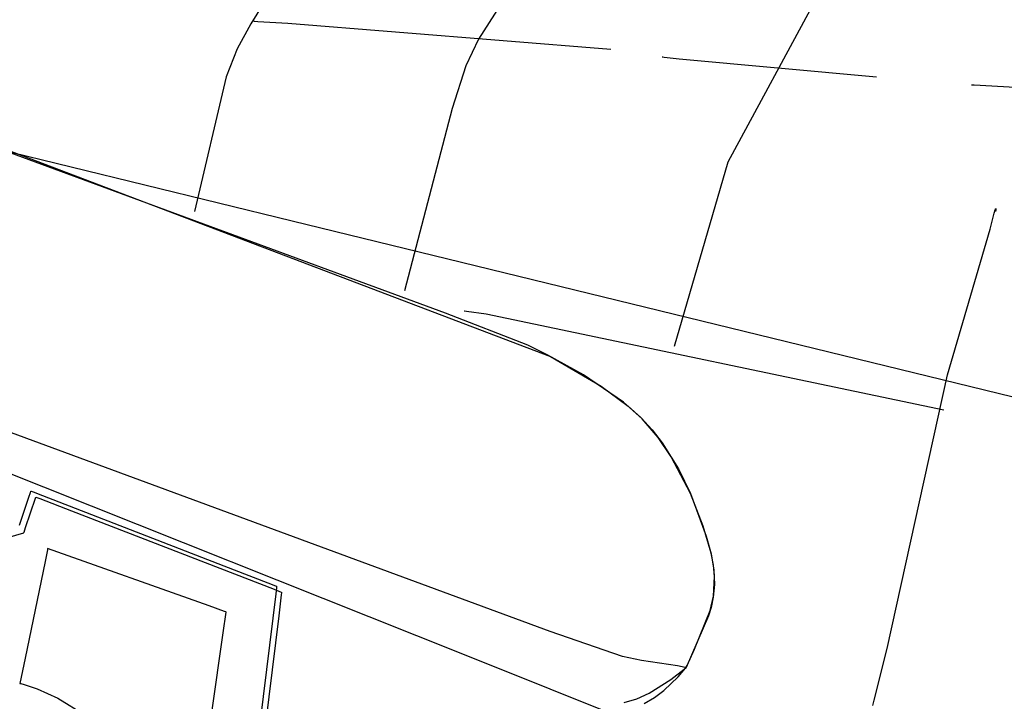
# Model space of a CAD drawing. Extents: x -3.81 to 3.8, y -2.54 to 5.19.
# Tile 66 of 93: x 0.37 to 1.11, y 0.12 to 0.63. Entities that reach past the tile are written whole.
import ezdxf

# ---------------------------------------------------------------- set-up
doc = ezdxf.new("R2010")
doc.units = 0

msp = doc.modelspace()

# ---------------------------------------------------------------- linework, layer by layer
at = {"layer": 'Layer 1', "color": 7, "linetype": 'CONTINUOUS'}
for p, q in [((0.569252, 0.664114), (0.54629, 0.626708)), ((0.73813, 0.649299), (0.71628, 0.615228)), ((0.972193, 0.652264), (0.902566, 0.52338)), ((0.54629, 0.626708), (0.53592, 0.607866)), ((0.548512, 0.628559), (0.548512, 0.628559)), ((0.548512, 0.628559), (0.548512, 0.628559)), ((0.548512, 0.628559), (0.548512, 0.628559)), ((0.548512, 0.628559), (0.548512, 0.628559)), ((0.548512, 0.628559), (0.548512, 0.628559)), ((0.548512, 0.628559), (0.548513, 0.628559)), ((0.548513, 0.628559), (0.548515, 0.628559)), ((0.548515, 0.628559), (0.548525, 0.628558)), ((0.548525, 0.628558), (0.548634, 0.628553)), ((0.548634, 0.628553), (0.549169, 0.628526)), ((0.549169, 0.628526), (0.551445, 0.62841)), ((0.551445, 0.62841), (0.574004, 0.627263)), ((0.574004, 0.627263), (0.815161, 0.607819)), ((0.69181, 0.410507), (0.114721, 0.622933)), ((0.71628, 0.615228), (0.706883, 0.595136)), ((0.53592, 0.607866), (0.527772, 0.587079)), ((0.077626, 0.6013), (0.577151, 0.479427)), ((0.853681, 0.601894), (0.853681, 0.601894)), ((0.853681, 0.601894), (0.853681, 0.601894)), ((0.853681, 0.601894), (0.853681, 0.601894)), ((0.853681, 0.601894), (0.853681, 0.601894)), ((0.853681, 0.601894), (0.853681, 0.601894)), ((0.853681, 0.601894), (0.853682, 0.601894)), ((0.853682, 0.601894), (0.853683, 0.601894)), ((0.853683, 0.601894), (0.853688, 0.601893)), ((0.853688, 0.601893), (0.853741, 0.601887)), ((0.853741, 0.601887), (0.854004, 0.60186)), ((0.854004, 0.60186), (0.855123, 0.601745)), ((0.855123, 0.601745), (0.866211, 0.600598)), ((0.866211, 0.600598), (1.013673, 0.587079)), ((0.706883, 0.595136), (0.696654, 0.563378)), ((0.527772, 0.587079), (0.504071, 0.486346)), ((1.08478, 0.581154), (1.08478, 0.581154)), ((1.08478, 0.581154), (1.08478, 0.581154)), ((1.08478, 0.581154), (1.08478, 0.581154)), ((1.08478, 0.581154), (1.08478, 0.581154)), ((1.08478, 0.581154), (1.08478, 0.581154)), ((1.08478, 0.581154), (1.08478, 0.581154)), ((1.08478, 0.581154), (1.08478, 0.581154)), ((1.08478, 0.581154), (1.084781, 0.581153)), ((1.084781, 0.581153), (1.084788, 0.581153)), ((1.084788, 0.581153), (1.084827, 0.581151)), ((1.084827, 0.581151), (1.084997, 0.581141)), ((1.084997, 0.581141), (1.086791, 0.581035)), ((1.086791, 0.581035), (1.135146, 0.578193)), ((0.696654, 0.563378), (0.661098, 0.427087)), ((0.331011, 0.544977), (0.770244, 0.377992)), ((0.902566, 0.52338), (0.862567, 0.38561)), ((1.101727, 0.485035), (1.102473, 0.487571)), ((1.102473, 0.487571), (1.102688, 0.488203)), ((1.10279, 0.487636), (1.102555, 0.486346)), ((1.102688, 0.488203), (1.102763, 0.488388)), ((1.102763, 0.488388), (1.102818, 0.488497)), ((1.102883, 0.488366), (1.10279, 0.487636)), ((1.102818, 0.488497), (1.102829, 0.488513)), ((1.102829, 0.488513), (1.102839, 0.488525)), ((1.102839, 0.488525), (1.102843, 0.488529)), ((1.102843, 0.488529), (1.102848, 0.488533)), ((1.102848, 0.488533), (1.102852, 0.488535)), ((1.102852, 0.488535), (1.102853, 0.488536)), ((1.102853, 0.488536), (1.102855, 0.488537)), ((1.102855, 0.488537), (1.102857, 0.488537)), ((1.102857, 0.488537), (1.102859, 0.488537)), ((1.102859, 0.488537), (1.102861, 0.488537)), ((1.102861, 0.488537), (1.102862, 0.488537)), ((1.102862, 0.488537), (1.102864, 0.488536)), ((1.102864, 0.488536), (1.102865, 0.488535)), ((1.102865, 0.488535), (1.102867, 0.488534)), ((1.102867, 0.488534), (1.102868, 0.488533)), ((1.102868, 0.488533), (1.102869, 0.488532)), ((1.102869, 0.488532), (1.102872, 0.488528)), ((1.102872, 0.488528), (1.102874, 0.488524)), ((1.102874, 0.488524), (1.102876, 0.488519)), ((1.102876, 0.488519), (1.102879, 0.488506)), ((1.102879, 0.488506), (1.102884, 0.488471)), ((1.102884, 0.488471), (1.102883, 0.488366)), ((-0.117261, 0.483034), (0.704331, 0.155883)), ((0.577151, 0.479427), (1.854069, 0.167888)), ((1.098559, 0.473084), (1.101727, 0.485035)), ((1.066874, 0.364406), (1.098559, 0.473084)), ((0.705539, 0.412276), (0.705539, 0.412276)), ((0.705539, 0.412276), (0.705539, 0.412276)), ((0.705539, 0.412276), (0.705539, 0.412276)), ((0.705539, 0.412276), (0.705539, 0.412276)), ((0.705539, 0.412276), (0.705539, 0.412276)), ((0.705539, 0.412276), (0.70554, 0.412276)), ((0.70554, 0.412276), (0.705541, 0.412275)), ((0.705541, 0.412275), (0.705548, 0.412274)), ((0.705548, 0.412274), (0.705616, 0.412265)), ((0.705616, 0.412265), (0.705953, 0.412219)), ((0.705953, 0.412219), (0.7074, 0.412022)), ((0.7074, 0.412022), (0.722186, 0.40995)), ((0.753188, 0.386524), (0.69181, 0.410507)), ((0.722186, 0.40995), (1.064039, 0.338205)), ((0.768153, 0.379132), (0.753188, 0.386524)), ((0.794712, 0.364292), (0.768153, 0.379132)), ((0.770244, 0.377992), (0.808123, 0.355901)), ((0.82465, 0.343945), (0.794712, 0.364292)), ((1.021678, 0.159969), (1.066874, 0.364406)), ((0.808123, 0.355901), (0.82827, 0.340984)), ((0.838589, 0.331553), (0.82465, 0.343945)), ((0.82827, 0.340984), (0.837644, 0.332491)), ((0.837644, 0.332491), (0.84617, 0.323283)), ((0.850617, 0.317601), (0.838589, 0.331553)), ((0.769863, 0.172499), (0.362616, 0.322725)), ((0.84617, 0.323283), (0.853595, 0.313418)), ((0.860402, 0.303053), (0.850617, 0.317601)), ((0.853595, 0.313418), (0.865715, 0.294007)), ((0.874862, 0.27566), (0.860402, 0.303053)), ((0.865715, 0.294007), (0.87484, 0.275709)), ((0.373387, 0.252071), (0.380323, 0.272874)), ((0.377966, 0.250246), (0.38529, 0.272218)), ((0.380323, 0.272874), (0.38154, 0.276524)), ((0.38154, 0.276524), (0.381818, 0.277359)), ((0.381818, 0.277359), (0.381845, 0.277441)), ((0.381845, 0.277441), (0.381852, 0.277462)), ((0.381852, 0.277462), (0.381854, 0.277467)), ((0.381854, 0.277467), (0.381854, 0.277468)), ((0.381854, 0.277468), (0.381854, 0.277468)), ((0.381854, 0.277468), (0.381854, 0.277468)), ((0.381854, 0.277468), (0.381854, 0.277468)), ((0.381854, 0.277468), (0.381855, 0.277468)), ((0.381855, 0.277468), (0.381857, 0.277468)), ((0.381857, 0.277468), (0.381865, 0.277464)), ((0.381865, 0.277464), (0.3819, 0.277451)), ((0.3819, 0.277451), (0.382043, 0.277396)), ((0.382043, 0.277396), (0.383539, 0.276816)), ((0.383539, 0.276816), (0.390596, 0.274085)), ((0.38529, 0.272218), (0.385546, 0.272985)), ((0.385546, 0.272985), (0.385559, 0.273023)), ((0.385559, 0.273023), (0.385559, 0.273024)), ((0.385559, 0.273024), (0.385559, 0.273024)), ((0.385559, 0.273024), (0.385559, 0.273024)), ((0.385559, 0.273024), (0.385559, 0.273024)), ((0.385559, 0.273024), (0.385559, 0.273024)), ((0.385559, 0.273024), (0.385559, 0.273024)), ((0.385559, 0.273024), (0.385559, 0.273024)), ((0.385559, 0.273024), (0.38556, 0.273023)), ((0.38556, 0.273023), (0.385563, 0.273022)), ((0.385563, 0.273022), (0.385573, 0.273018)), ((0.385573, 0.273018), (0.385687, 0.272974)), ((0.385687, 0.272974), (0.386248, 0.272757)), ((0.386248, 0.272757), (0.38864, 0.271831)), ((0.390596, 0.274085), (0.533908, 0.21861)), ((0.87484, 0.275709), (0.886553, 0.243673)), ((0.884141, 0.251354), (0.874862, 0.27566)), ((0.38864, 0.271831), (0.412343, 0.262656)), ((0.412343, 0.262656), (0.563701, 0.204066)), ((0.376818, 0.246805), (0.377966, 0.250246)), ((0.890144, 0.23106), (0.884141, 0.251354)), ((0.301187, 0.224618), (0.376669, 0.246358)), ((0.376669, 0.246359), (0.37667, 0.24636)), ((0.376669, 0.246358), (0.376669, 0.246359)), ((0.376669, 0.246358), (0.376669, 0.246358)), ((0.376669, 0.246358), (0.376669, 0.246358)), ((0.376669, 0.246358), (0.376669, 0.246358)), ((0.376669, 0.246358), (0.376669, 0.246358)), ((0.376669, 0.246358), (0.376669, 0.246358)), ((0.37667, 0.24636), (0.376675, 0.246377)), ((0.376675, 0.246377), (0.376703, 0.246458)), ((0.376703, 0.246458), (0.376818, 0.246805)), ((0.886553, 0.243673), (0.890285, 0.230469)), ((0.394243, 0.233527), (0.39246, 0.224865)), ((0.394407, 0.234325), (0.394243, 0.233527)), ((0.394441, 0.234488), (0.394407, 0.234325)), ((0.394444, 0.234503), (0.394441, 0.234488)), ((0.394445, 0.234507), (0.394444, 0.234503)), ((0.394445, 0.234508), (0.394445, 0.234508)), ((0.394445, 0.234508), (0.394445, 0.234508)), ((0.394445, 0.234508), (0.394445, 0.234508)), ((0.394445, 0.234508), (0.394445, 0.234507)), ((0.515005, 0.191642), (0.394445, 0.234508)), ((0.891848, 0.222066), (0.890144, 0.23106)), ((0.890285, 0.230469), (0.892265, 0.218454)), ((0.39246, 0.224865), (0.37758, 0.152592)), ((0.892587, 0.213647), (0.891848, 0.222066)), ((0.533908, 0.21861), (0.559049, 0.208877)), ((0.891905, 0.199017), (0.892587, 0.213647)), ((0.892265, 0.218454), (0.892613, 0.207587)), ((0.559049, 0.208877), (0.564796, 0.206653)), ((0.564796, 0.206653), (0.565361, 0.206434)), ((0.565361, 0.206434), (0.565502, 0.20638)), ((0.565532, 0.206237), (0.565411, 0.205246)), ((0.565502, 0.20638), (0.565537, 0.206366)), ((0.565543, 0.206331), (0.565532, 0.206237)), ((0.565537, 0.206366), (0.565545, 0.206363)), ((0.565546, 0.206355), (0.565543, 0.206331)), ((0.565545, 0.206363), (0.565547, 0.206362)), ((0.565547, 0.206361), (0.565546, 0.206355)), ((0.565547, 0.206362), (0.565547, 0.206362)), ((0.565547, 0.206362), (0.565547, 0.206362)), ((0.565547, 0.206362), (0.565547, 0.206362)), ((0.565547, 0.206362), (0.565547, 0.206361)), ((0.892613, 0.207587), (0.891786, 0.198174)), ((0.564842, 0.200577), (0.553283, 0.105802)), ((0.563701, 0.204066), (0.568986, 0.20202)), ((0.565411, 0.205246), (0.564842, 0.200577)), ((0.569003, 0.19988), (0.567092, 0.184205)), ((0.568986, 0.20202), (0.56925, 0.201918)), ((0.569196, 0.201461), (0.569003, 0.19988)), ((0.569242, 0.201833), (0.569196, 0.201461)), ((0.569251, 0.201908), (0.569242, 0.201833)), ((0.56925, 0.201918), (0.569252, 0.201917)), ((0.569252, 0.201915), (0.569251, 0.201908)), ((0.569252, 0.201917), (0.569252, 0.201917)), ((0.569252, 0.201917), (0.569252, 0.201917)), ((0.569252, 0.201917), (0.569252, 0.201917)), ((0.569252, 0.201917), (0.569252, 0.201917)), ((0.569252, 0.201917), (0.569252, 0.201917)), ((0.569252, 0.201917), (0.569252, 0.201917)), ((0.569252, 0.201917), (0.569252, 0.201917)), ((0.569252, 0.201917), (0.569252, 0.201915)), ((0.889569, 0.188151), (0.891905, 0.199017)), ((0.526472, 0.187565), (0.515005, 0.191642)), ((0.891786, 0.198174), (0.890244, 0.190521)), ((0.525559, 0.171612), (0.527768, 0.187078)), ((0.527528, 0.187189), (0.526472, 0.187565)), ((0.527745, 0.187112), (0.527528, 0.187189)), ((0.527765, 0.187105), (0.527745, 0.187112)), ((0.52777, 0.187103), (0.527765, 0.187105)), ((0.527768, 0.187078), (0.527772, 0.187102)), ((0.527771, 0.187102), (0.52777, 0.187103)), ((0.527772, 0.187102), (0.527771, 0.187102)), ((0.527772, 0.187102), (0.527772, 0.187102)), ((0.527772, 0.187102), (0.527772, 0.187102)), ((0.527772, 0.187102), (0.527772, 0.187102)), ((0.527772, 0.187102), (0.527772, 0.187102)), ((0.527772, 0.187102), (0.527772, 0.187102)), ((0.567092, 0.184205), (0.554885, 0.084112)), ((0.888171, 0.184184), (0.871457, 0.145622)), ((0.877641, 0.159421), (0.889569, 0.188151)), ((0.890244, 0.190521), (0.888171, 0.184184)), ((0.517056, 0.112092), (0.525559, 0.171612)), ((0.824041, 0.153941), (0.769863, 0.172499)), ((0.704331, 0.155883), (1.125876, -0.01273)), ((0.872166, 0.147188), (0.877641, 0.159421)), ((1.012028, 0.121198), (1.021678, 0.159969)), ((0.37758, 0.152592), (0.373711, 0.133802)), ((0.838222, 0.150869), (0.824041, 0.153941)), ((0.865016, 0.146804), (0.838222, 0.150869)), ((0.871592, 0.14592), (0.872166, 0.147188)), ((0.859978, 0.136566), (0.869935, 0.144308)), ((0.870776, 0.145755), (0.865016, 0.146804)), ((0.865634, 0.138771), (0.871111, 0.145173)), ((0.869935, 0.144308), (0.871454, 0.145619)), ((0.871307, 0.145652), (0.870776, 0.145755)), ((0.871111, 0.145173), (0.871445, 0.145607)), ((0.871429, 0.145628), (0.871307, 0.145652)), ((0.871454, 0.145623), (0.871429, 0.145628)), ((0.871445, 0.145607), (0.871454, 0.145619)), ((0.871456, 0.145622), (0.871454, 0.145623)), ((0.871454, 0.145619), (0.871456, 0.145622)), ((0.871454, 0.145619), (0.871456, 0.145622)), ((0.871456, 0.145622), (0.871457, 0.145622)), ((0.871456, 0.145622), (0.871457, 0.145622)), ((0.871457, 0.145622), (0.871456, 0.145622)), ((0.871457, 0.145624), (0.87146, 0.14563)), ((0.871457, 0.145622), (0.871457, 0.145624)), ((0.871457, 0.145622), (0.871457, 0.145622)), ((0.871457, 0.145622), (0.871457, 0.145622)), ((0.871457, 0.145622), (0.871457, 0.145622)), ((0.871457, 0.145622), (0.871457, 0.145622)), ((0.871457, 0.145622), (0.871457, 0.145622)), ((0.871457, 0.145622), (0.871457, 0.145622)), ((0.871457, 0.145622), (0.871457, 0.145622)), ((0.871457, 0.145622), (0.871457, 0.145622)), ((0.871457, 0.145622), (0.871457, 0.145622)), ((0.871457, 0.145622), (0.871457, 0.145622)), ((0.87146, 0.14563), (0.871472, 0.145655)), ((0.871472, 0.145655), (0.871592, 0.14592)), ((0.373711, 0.133802), (0.373705, 0.133773)), ((0.373705, 0.133773), (0.373705, 0.133772)), ((0.373705, 0.133772), (0.373705, 0.133772)), ((0.373705, 0.133772), (0.373705, 0.133772)), ((0.373705, 0.133772), (0.373705, 0.133772)), ((0.373705, 0.133772), (0.373705, 0.133772)), ((0.373705, 0.133772), (0.373705, 0.133772)), ((0.373705, 0.133772), (0.373705, 0.133772)), ((0.373705, 0.133772), (0.373705, 0.133772)), ((0.373705, 0.133772), (0.373706, 0.133772)), ((0.373706, 0.133772), (0.373708, 0.133771)), ((0.373708, 0.133771), (0.373719, 0.133769)), ((0.373719, 0.133769), (0.373836, 0.133748)), ((0.373836, 0.133748), (0.374414, 0.133633)), ((0.374414, 0.133633), (0.376888, 0.133034)), ((0.376888, 0.133034), (0.386675, 0.129781)), ((0.843858, 0.126491), (0.859978, 0.136566)), ((0.854786, 0.128422), (0.865634, 0.138771)), ((0.386675, 0.129781), (0.402072, 0.122668)), ((0.834636, 0.122263), (0.843858, 0.126491)), ((0.847873, 0.123235), (0.854786, 0.128422)), ((0.402072, 0.122668), (0.42217, 0.110217)), ((0.825307, 0.119473), (0.834636, 0.122263)), ((0.840246, 0.118822), (0.847873, 0.123235)), ((1.011007, 0.117168), (1.012028, 0.121198))]:
    msp.add_line(p, q, dxfattribs=at)

doc.saveas('drawing.dxf')
